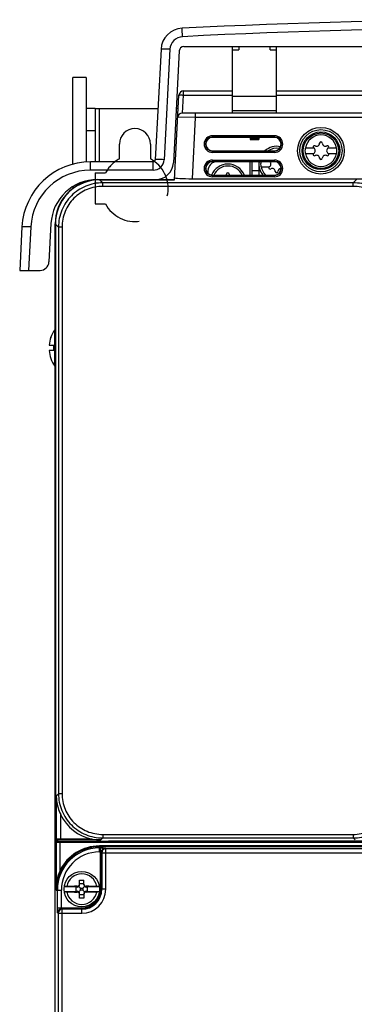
# Model space of a CAD drawing. Header units: millimetres. Extents: x 0 to 1500, y 0 to 1400.
# Tile 21 of 60: x 457 to 532, y 830 to 1053. Entities that reach past the tile are written whole.
import ezdxf

# ---------------------------------------------------------------- set-up
doc = ezdxf.new("R2010")
doc.units = ezdxf.units.MM
doc.header["$LTSCALE"] = 91.259259
doc.linetypes.add('DOT', pattern=[0.2, 0.1, -0.1])
doc.linetypes.add('HIDDEN', pattern=[0.2, 0.1, -0.1])
doc.layers.add('00_COMPONENTS', color=7, linetype='CONTINUOUS')
doc.layers.add('DEFAULT_2', color=8, linetype='HIDDEN')

msp = doc.modelspace()

# ---------------------------------------------------------------- linework, layer by layer
at = {"layer": '00_COMPONENTS', "color": 7, "linetype": 'CONTINUOUS'}
for p, q in [((493.89, 1046.58), (645.85, 1046.58)), ((504.87, 1031.58), (504.87, 1046.58)), ((506.37, 1046.58), (506.37, 1045.87)), ((513.38, 1045.87), (513.37, 1046.58)), ((514.87, 1031.58), (514.87, 1046.58)), ((488.78, 1045.97), (487.48, 1021.06)), ((492.89, 1045.64), (491.57, 1020.37)), ((471.87, 1039.58), (468.87, 1039.58)), ((491.82, 1016.53), (492.82, 1035.64)), ((493.82, 1036.58), (504.87, 1036.58)), ((514.87, 1036.58), (555.46, 1036.58)), ((473.87, 1032.58), (471.87, 1032.58)), ((646.18, 1031.58), (493.56, 1031.58)), ((514.87, 1032.08), (504.87, 1032.08)), ((514.37, 1026.08), (500.37, 1026.08)), ((508.87, 1026.08), (508.87, 1025.58)), ((508.87, 1025.58), (509.19, 1025.9)), ((508.87, 1025.58), (510.87, 1025.58)), ((509.19, 1026.08), (509.19, 1025.9)), ((509.19, 1025.9), (510.56, 1025.9)), ((510.56, 1025.9), (510.56, 1026.08)), ((510.87, 1025.58), (510.56, 1025.9)), ((510.87, 1026.08), (510.87, 1025.58)), ((500.37, 1023.08), (514.37, 1023.08)), ((523.23, 1023.68), (521.31, 1023.68)), ((521.31, 1022.48), (523.23, 1022.48)), ((528.43, 1023.68), (526.51, 1023.68)), ((526.51, 1022.48), (528.43, 1022.48)), ((486.98, 1020.58), (472.86, 1020.58)), ((514.37, 1020.58), (500.37, 1020.58)), ((509.37, 1017.58), (509.37, 1020.58)), ((499.37, 1018.58), (499.37, 1017.97)), ((500.37, 1017.58), (514.37, 1017.58)), ((511.31, 1019.48), (513.23, 1019.48)), ((474.42, 1016.58), (491.82, 1016.58)), ((474.91, 1016.53), (491.82, 1016.53)), ((495.84, 1016.76), (554.66, 1016.76)), ((463.93, 1006.63), (463.48, 997.98)), ((464.87, 469.58), (464.87, 1006.6)), ((464.92, 1006.54), (464.92, 867.54)), ((457.38, 1005.89), (456.87, 996.08)), ((456.87, 996.08), (461.48, 996.08)), ((463.92, 980.97), (463.9, 980.98)), ((463.52, 979.18), (464.57, 979.18)), ((464.57, 977.98), (463.52, 977.98)), ((464.57, 977.98), (464.57, 979.18)), ((463.9, 976.18), (463.92, 976.19)), ((465.07, 867.27), (465.37, 867.27)), ((465.12, 867.34), (465.37, 867.34)), ((465.37, 867.29), (465.37, 867.34)), ((465.37, 867.29), (477.88, 867.29)), ((465.39, 867.28), (465.37, 867.27)), ((465.39, 867.28), (544.67, 867.28)), ((544.77, 866.99), (465.97, 866.99)), ((466.37, 867.29), (466.38, 867.28)), ((544.12, 867.29), (477.9, 867.29)), ((470.37, 857.46), (470.37, 858.48)), ((470.37, 858.48), (471.37, 858.48)), ((470.37, 857.73), (471.37, 857.73)), ((471.37, 857.46), (471.37, 858.48)), ((469.62, 856.98), (466.9, 856.98)), ((466.9, 855.98), (469.62, 855.98)), ((469.62, 855.98), (469.62, 856.98)), ((469.62, 856.98), (469.87, 856.96)), ((469.87, 856), (469.62, 855.98)), ((470.25, 857.1), (470.62, 856.73)), ((470.25, 855.86), (470.62, 856.23)), ((470.37, 854.48), (470.37, 855.5)), ((470.62, 856.23), (470.62, 856.73)), ((470.62, 856.73), (471.12, 856.73)), ((471.12, 856.23), (470.62, 856.23)), ((471.49, 857.1), (471.12, 856.73)), ((471.12, 856.73), (471.12, 856.23)), ((471.49, 855.86), (471.12, 856.23)), ((471.37, 855.5), (471.37, 854.48)), ((471.87, 856.96), (472.12, 856.98)), ((472.12, 855.98), (471.87, 856)), ((472.12, 856.98), (472.12, 855.98)), ((474.84, 856.98), (472.12, 856.98)), ((472.12, 855.98), (474.84, 855.98)), ((471.37, 855.23), (470.37, 855.23)), ((471.37, 854.48), (470.37, 854.48))]:
    msp.add_line(p, q, dxfattribs=at)
at = {"layer": '00_COMPONENTS', "color": 9, "linetype": 'CONTINUOUS'}
for p, q in [((490.78, 1045.97), (489.47, 1021.06)), ((504.87, 1045.87), (506.37, 1045.87)), ((513.38, 1045.87), (514.87, 1045.87)), ((493.61, 1031.58), (493.82, 1035.64)), ((493.82, 1035.64), (493.82, 1036.58)), ((493.82, 1035.64), (504.87, 1035.64)), ((514.87, 1035.3), (504.87, 1035.3)), ((514.87, 1035.64), (555.47, 1035.64)), ((474.87, 1020.58), (474.87, 1032.58)), ((496.56, 1030.58), (496.56, 1031.58)), ((496.56, 1030.58), (492.56, 1030.64)), ((495.84, 1016.76), (496.56, 1030.58)), ((643.18, 1030.58), (496.56, 1030.58)), ((473.87, 1027.58), (471.87, 1027.58)), ((500.37, 1026.08), (500.37, 1026.48)), ((500.37, 1026.48), (514.37, 1026.48)), ((514.37, 1026.08), (514.37, 1026.48)), ((500.37, 1026.18), (514.37, 1026.18)), ((500.37, 1022.69), (500.37, 1023.08)), ((514.37, 1022.99), (500.37, 1022.99)), ((514.37, 1022.69), (500.37, 1022.69)), ((514.37, 1022.69), (514.37, 1023.08)), ((472.86, 1018.69), (472.86, 1020.58)), ((486.98, 1018.69), (486.98, 1020.58)), ((500.37, 1020.98), (500.37, 1020.58)), ((500.37, 1020.98), (514.37, 1020.98)), ((500.37, 1020.68), (514.37, 1020.68)), ((508.87, 1017.58), (508.87, 1020.58)), ((514.37, 1020.58), (514.37, 1020.98)), ((486.98, 1018.69), (472.86, 1018.69)), ((500.37, 1017.19), (500.37, 1017.58)), ((514.37, 1017.49), (500.37, 1017.49)), ((509.37, 1018.58), (510.87, 1018.58)), ((514.37, 1017.19), (514.37, 1017.58)), ((470.37, 1015.5), (470.37, 1015.77)), ((474.91, 1016.53), (475.6, 1015.84)), ((475.6, 1015.04), (475.6, 1015.84)), ((532.14, 1015.84), (475.6, 1015.84)), ((514.37, 1017.19), (500.37, 1017.19)), ((532.14, 1015.84), (532.89, 1016.58)), ((532.14, 1015.04), (532.14, 1015.84)), ((532.14, 1015.04), (475.6, 1015.04)), ((464.92, 1006.54), (465.62, 1005.85)), ((459.38, 1005.89), (458.86, 996.08)), ((465.62, 1005.85), (465.62, 878.02)), ((466.42, 1005.85), (465.62, 1005.85)), ((466.42, 1005.85), (466.42, 878.02)), ((464.79, 974.5), (464.79, 982.67)), ((465.12, 877.52), (465.62, 878.02)), ((465.12, 877.52), (465.12, 867.74)), ((466.42, 878.02), (465.62, 878.02)), ((466.12, 867.58), (466.12, 873.32)), ((475.6, 868.83), (475.6, 868.03)), ((475.6, 868.83), (532.14, 868.83)), ((532.14, 868.83), (532.14, 868.03)), ((465.07, 867), (464.87, 867.07)), ((465.12, 867.74), (464.92, 867.54)), ((465.27, 867.2), (465.07, 867.27)), ((465.07, 867), (465.07, 856.28)), ((465.32, 867.54), (465.12, 867.34)), ((465.97, 860.72), (465.97, 867.19)), ((544.77, 867.19), (465.97, 867.19)), ((473.22, 867.78), (466.12, 867.78)), ((475.15, 867.58), (466.12, 867.58)), ((475.6, 868.03), (475.15, 867.58)), ((475.6, 868.03), (532.14, 868.03)), ((532.6, 867.58), (532.14, 868.03)), ((474.87, 864.88), (474.87, 866.23)), ((548.68, 866.23), (474.87, 866.23)), ((548.48, 866.03), (474.87, 866.03)), ((474.87, 865.78), (475.08, 865.78)), ((474.87, 864.88), (475.08, 864.88)), ((475.08, 856.48), (475.08, 865.78)), ((475.28, 856.48), (475.28, 864.82)), ((475.28, 864.82), (475.41, 864.7)), ((475.41, 864.7), (475.41, 856.48)), ((475.41, 864.7), (664.33, 864.7)), ((476.18, 865.72), (476.31, 865.59)), ((476.31, 856.48), (476.31, 865.59)), ((663.43, 865.59), (476.31, 865.59)), ((465.97, 860.72), (466.15, 860.63)), ((465.07, 856.28), (466.28, 856.28)), ((465.38, 852.27), (465.38, 856.28)), ((466.28, 852.27), (466.28, 856.28)), ((469.87, 856.96), (469.87, 857.13)), ((469.87, 856), (469.87, 855.83)), ((471.87, 856.96), (471.87, 857.13)), ((471.87, 856), (471.87, 855.83)), ((476.31, 856.48), (475.08, 856.48)), ((465.38, 852.27), (470.87, 852.27)), ((465.56, 851.05), (465.43, 851.17)), ((465.56, 851.05), (465.56, 489.02)), ((465.56, 851.05), (470.87, 851.05)), ((466.46, 851.94), (466.33, 852.07)), ((466.33, 852.07), (470.87, 852.07)), ((466.46, 488.12), (466.46, 851.94)), ((470.87, 851.94), (466.46, 851.94)), ((470.87, 851.05), (470.87, 852.27))]:
    msp.add_line(p, q, dxfattribs=at)
at = {"layer": '00_COMPONENTS', "color": 3, "linetype": 'CONTINUOUS'}
for p, q in [((468.87, 1020.06), (468.87, 1039.58)), ((471.87, 1039.58), (471.87, 1020.55)), ((473.87, 1032.58), (473.87, 1020.58)), ((473.87, 1032.58), (488.08, 1032.58)), ((492.66, 1032.58), (492.21, 1032.58)), ((479.37, 1021.22), (479.37, 1024.58)), ((486.37, 1024.58), (486.37, 1021.22)), ((510.87, 1020.58), (510.87, 1017.58)), ((471.87, 1016.11), (471.87, 1016.26)), ((473.87, 1016.58), (473.87, 1016.48)), ((468.87, 1014.99), (468.87, 1014.57))]:
    msp.add_line(p, q, dxfattribs=at)
at = {"layer": '00_COMPONENTS', "color": 9, "linetype": 'CONTINUOUS'}
msp.add_circle((524.87, 1023.08), 5.26, dxfattribs=at)
at = {"layer": '00_COMPONENTS', "color": 7, "linetype": 'CONTINUOUS'}
for centre, radius in [((524.87, 1023.08), 4.76), ((524.87, 1023.08), 4.25), ((524.87, 1023.08), 4), ((470.87, 856.48), 4)]:
    msp.add_circle(centre, radius, dxfattribs=at)
for centre, radius, start, end in [((569.87, -448.86), 1501.5, 87.08522, 92.91478), ((493.77, 1045.71), 5, 92.9148, 177), ((493.89, 1045.58), 1, 90, 177), ((493.82, 1035.58), 1, 90, 177), ((493.56, 1030.58), 1, 90, 177), ((500.37, 1024.58), 1.5, 90, 270), ((514.37, 1024.58), 1.5, 270, 90), ((523.4, 1023.93), 0.3, 60, 240), ((523.89, 1024.78), 0.681, 240, 360), ((524.87, 1024.78), 0.3, 0, 180), ((525.85, 1024.78), 0.681, 180, 300), ((526.34, 1023.93), 0.3, 300, 120), ((514.87, 1020.08), 4, 77.4189, 131.3952), ((524.87, 1023.08), 3.61, 170.4403, 189.5597), ((523.4, 1022.23), 0.3, 120, 300), ((522.91, 1023.08), 0.681, 300, 60), ((523.89, 1021.38), 0.681, 0, 120), ((525.85, 1021.38), 0.681, 60, 180), ((526.83, 1023.08), 0.681, 120, 240), ((526.34, 1022.23), 0.3, 240, 60), ((524.87, 1023.08), 3.61, 350.4403, 9.5597), ((472.86, 1005.08), 15.5, 90, 177), ((486.98, 1021.08), 0.5, 270, 357), ((487.58, 1020.58), 4, 270, 357), ((500.37, 1019.08), 1.5, 90, 270), ((501.37, 1018.58), 2, 90, 180), ((503.87, 1016.08), 4, 22.032, 157.7073), ((514.87, 1020.08), 4, 172.8172, 218.6879), ((514.87, 1020.08), 3.61, 172.0446, 189.5597), ((512.91, 1020.08), 0.681, 300, 47.2116), ((514.37, 1019.08), 1.5, 270, 90), ((524.87, 1021.38), 0.3, 180, 360), ((502.89, 1017.78), 0.681, 342.9181, 360), ((503.87, 1017.78), 0.3, 0, 180), ((504.85, 1017.78), 0.681, 180, 197.0836), ((513.4, 1019.23), 0.3, 120, 300), ((513.89, 1018.38), 0.681, 0, 120), ((514.87, 1018.38), 0.3, 180, 360), ((515.85, 1018.38), 0.681, 88.8875, 180), ((474.42, 1006.08), 10.5, 90, 177), ((474.87, 1006.58), 10, 95.1342, 179.9219), ((474.87, 1007.36), 9.18, 92.8017, 95.4573), ((474.85, 1007.69), 8.85, 90.0088, 92.802), ((461.48, 998.08), 2, 270, 357), ((470.47, 978.58), 7, 144.3147, 159.8873), ((470.47, 978.58), 6.97, 159.9729, 175.0647), ((470.47, 978.58), 6.97, 184.9353, 200.0271), ((470.47, 978.58), 7, 200.1127, 215.6853), ((477.87, 770.99), 96.3, 89.9892, 90.5579), ((475.72, 855.86), 10.69, 153.5087, 155.1796), ((470.66, 780.47), 76.67, 90.5866, 92.3728), ((470.75, 936.21), 80.39, 267.6685, 269.372), ((471.87, 855.33), 0.495, 165.4337, 179.958), ((470.99, 776.75), 80.39, 87.6685, 89.372), ((471.09, 932.5), 76.67, 270.5866, 272.3728)]:
    msp.add_arc(centre, radius, start, end, dxfattribs=at)
at = {"layer": '00_COMPONENTS', "color": 9, "linetype": 'CONTINUOUS'}
for centre, radius, start, end in [((569.87, -448.76), 1499.51, 87.08524, 92.91476), ((493.77, 1045.81), 3, 92.9149, 176.9998), ((500.37, 1024.58), 1.89, 90.0001, 269.9999), ((514.37, 1024.58), 1.89, 270.0001, 89.9999), ((524.87, 1023.08), 3.55, 9.7431, 170.2569), ((500.37, 1024.58), 1.59, 90, 270), ((514.37, 1024.58), 1.59, 270, 90), ((514.87, 1020.08), 3.55, 80.1781, 122.176), ((524.87, 1023.08), 3.55, 189.7431, 350.2569), ((486.98, 1021.19), 2.5, 270.0099, 356.9901), ((500.37, 1019.08), 1.89, 90.0001, 269.9999), ((500.37, 1019.08), 1.59, 90, 270), ((514.37, 1019.08), 1.89, 270.0001, 89.9999), ((514.37, 1019.08), 1.59, 270, 90), ((472.86, 1005.19), 13.5, 90, 177), ((503.87, 1016.08), 3.55, 25.0342, 154.9665), ((514.87, 1020.08), 3.55, 189.7431, 224.8502), ((474.87, 856.28), 9.49, 90, 180), ((474.87, 856.28), 9.94, 90, 153.5111), ((474.87, 856.28), 9.74, 90, 153.5111), ((474.87, 856.28), 8.6, 90, 180), ((476.18, 864.82), 0.902, 90.1892, 179.8108), ((476.31, 864.69), 0.902, 90.1893, 179.8107), ((477.25, 856.12), 12.18, 157.8406, 179.2476), ((470.87, 856.48), 3.44, 9.8388, 170.1612), ((470.87, 856.48), 3.44, 189.8388, 350.1612), ((470.87, 856.48), 5.44, 270, 360), ((470.87, 856.48), 4.54, 270, 360), ((470.87, 856.48), 4.41, 270, 360), ((470.87, 856.48), 4.21, 270, 360), ((466.33, 851.17), 0.902, 90.1892, 179.8108), ((466.46, 851.04), 0.902, 90.1892, 179.8108)]:
    msp.add_arc(centre, radius, start, end, dxfattribs=at)
at = {"layer": '00_COMPONENTS', "color": 3, "linetype": 'CONTINUOUS'}
for centre, radius, start, end in [((482.87, 1024.58), 3.5, 0, 180), ((482.87, 1014.58), 7.5, 117.8181, 126.7711), ((482.87, 1014.58), 7.5, 54.2535, 62.1819), ((482.87, 1014.58), 7.5, 15.4808, 21.2425)]:
    msp.add_arc(centre, radius, start, end, dxfattribs=at)
at = {"layer": '00_COMPONENTS', "color": 7, "linetype": 'CONTINUOUS'}
for centre, major_axis, ratio, start_param, end_param in [((495.85, 1016.97), (4.01, 0), 0.052336, 3.138842, 4.709639), ((475.18, 877.6), (-7.09, -7.09), 0.997265, -0.345161, 0.589024), ((465.07, 867.07), (0.19, -0.063), 0.998478, 1.89276, 3.462643), ((465.12, 867.54), (0.142, 0.142), 0.997265, 2.357564, 3.925621), ((469.87, 857.46), (0.354, -0.386), 0.916331, -0.785398, 0.077046), ((469.87, 855.5), (0.354, 0.386), 0.916331, -0.077046, 0.785398), ((469.87, 857.46), (0, 0.55), 0.909039, -2.279149, -1.570796), ((469.87, 855.5), (0, 0.55), 0.909039, -1.570796, -0.862444), ((471.87, 857.46), (0, 0.55), 0.909039, -4.712389, -4.004037), ((471.87, 855.5), (0, 0.55), 0.909039, 0.862444, 1.570796), ((471.87, 857.46), (0.354, 0.386), 0.916331, 3.064547, 3.926991), ((471.87, 855.5), (0.354, -0.386), 0.916331, 2.356194, 3.218639)]:
    msp.add_ellipse(centre, major_axis=major_axis, ratio=ratio, start_param=start_param, end_param=end_param, dxfattribs=at)
at = {"layer": '00_COMPONENTS', "color": 9, "linetype": 'CONTINUOUS'}
for points, knots in [([(493.62, 1048.81), (493.61, 1049.05), (493.59, 1049.4), (493.57, 1049.85), (493.55, 1050.13), (493.54, 1050.36), (493.53, 1050.52), (493.52, 1050.61), (493.53, 1050.66), (493.52, 1050.68), (493.52, 1050.7), (493.52, 1050.7)], [0, 0, 0, 0, 0.386551, 0.55948, 0.710201, 0.833419, 0.924869, 0.957484, 0.980988, 0.995214, 1, 1, 1, 1]), ([(490.78, 1045.97), (490.52, 1045.98), (490.15, 1046), (489.68, 1046.01), (489.38, 1046.01), (489.14, 1046.01), (488.95, 1046), (488.86, 1045.99), (488.78, 1045.98), (488.78, 1045.97)], [0, 0, 0, 0, 0.381273, 0.553555, 0.704474, 0.82842, 0.9209, 0.978308, 1, 1, 1, 1]), ([(492.82, 1035.64), (492.82, 1035.66), (492.98, 1035.64), (493.13, 1035.67), (493.47, 1035.65), (493.69, 1035.64), (493.82, 1035.64)], [0, 0, 0, 0, 0.078583, 0.295026, 0.619023, 1, 1, 1, 1]), ([(489.47, 1021.06), (489.22, 1021.07), (488.85, 1021.09), (488.38, 1021.1), (488.08, 1021.1), (487.84, 1021.1), (487.64, 1021.09), (487.55, 1021.08), (487.48, 1021.07), (487.48, 1021.06)], [0, 0, 0, 0, 0.381273, 0.553555, 0.704474, 0.82842, 0.9209, 0.978308, 1, 1, 1, 1]), ([(475.6, 1015.84), (474.31, 1015.84), (471.68, 1015.32), (468.36, 1013.1), (466.14, 1009.78), (465.62, 1007.15), (465.62, 1005.85)], [0, 0, 0, 0, 0.250009, 0.5, 0.749992, 1, 1, 1, 1]), ([(542.13, 1005.85), (542.13, 1007.15), (541.61, 1009.78), (539.38, 1013.1), (536.06, 1015.32), (533.44, 1015.84), (532.14, 1015.84)], [0, 0, 0, 0, 0.250009, 0.5, 0.749992, 1, 1, 1, 1]), ([(475.6, 1015.04), (474.41, 1015.04), (471.99, 1014.56), (468.94, 1012.52), (466.89, 1009.46), (466.42, 1007.05), (466.42, 1005.85)], [0, 0, 0, 0, 0.250007, 0.500001, 0.749993, 1, 1, 1, 1]), ([(541.33, 1005.85), (541.33, 1007.05), (540.85, 1009.46), (538.81, 1012.52), (535.75, 1014.56), (533.33, 1015.04), (532.14, 1015.04)], [0, 0, 0, 0, 0.250007, 0.5, 0.749994, 1, 1, 1, 1]), ([(459.38, 1005.89), (459.12, 1005.91), (458.75, 1005.92), (458.28, 1005.93), (457.98, 1005.94), (457.74, 1005.94), (457.55, 1005.93), (457.46, 1005.92), (457.38, 1005.91), (457.38, 1005.89)], [0, 0, 0, 0, 0.381273, 0.553555, 0.704474, 0.82842, 0.9209, 0.978308, 1, 1, 1, 1]), ([(465.62, 878.02), (465.62, 876.72), (466.14, 874.1), (468.36, 870.78), (471.68, 868.55), (474.31, 868.03), (475.6, 868.03)], [0, 0, 0, 0, 0.250009, 0.5, 0.749992, 1, 1, 1, 1]), ([(466.42, 878.02), (466.42, 876.83), (466.89, 874.41), (468.94, 871.35), (471.99, 869.31), (474.41, 868.83), (475.6, 868.83)], [0, 0, 0, 0, 0.250007, 0.5, 0.749994, 1, 1, 1, 1]), ([(532.14, 868.03), (533.44, 868.03), (536.06, 868.55), (539.38, 870.78), (541.61, 874.1), (542.13, 876.72), (542.13, 878.02)], [0, 0, 0, 0, 0.250009, 0.5, 0.749992, 1, 1, 1, 1]), ([(532.14, 868.83), (533.33, 868.83), (535.75, 869.31), (538.81, 871.35), (540.85, 874.41), (541.33, 876.83), (541.33, 878.02)], [0, 0, 0, 0, 0.250007, 0.5, 0.749994, 1, 1, 1, 1]), ([(465.97, 866.99), (465.77, 866.99), (465.47, 867.01), (465.16, 866.98), (465.07, 867)], [0, 0, 0, 0, 0.688827, 1, 1, 1, 1]), ([(466.12, 867.78), (466, 867.78), (465.77, 867.77), (465.46, 867.77), (465.26, 867.75), (465.14, 867.76), (465.12, 867.74)], [0, 0, 0, 0, 0.370177, 0.687933, 0.908129, 1, 1, 1, 1]), ([(465.32, 867.54), (465.27, 867.54), (465.17, 867.54), (465.15, 867.66), (465.17, 867.7)], [0, 0, 0, 0, 0.543013, 1, 1, 1, 1]), ([(465.97, 867.19), (465.81, 867.19), (465.58, 867.21), (465.34, 867.18), (465.27, 867.2)], [0, 0, 0, 0, 0.688775, 1, 1, 1, 1]), ([(466.12, 867.58), (465.94, 867.58), (465.69, 867.58), (465.43, 867.55), (465.34, 867.55), (465.32, 867.54)], [0, 0, 0, 0, 0.687787, 0.907644, 1, 1, 1, 1]), ([(475.08, 865.78), (475.22, 865.78), (475.47, 865.77), (475.81, 865.77), (476.03, 865.74), (476.16, 865.75), (476.18, 865.72)], [0, 0, 0, 0, 0.37055, 0.688118, 0.907861, 1, 1, 1, 1]), ([(475.08, 864.88), (475.13, 864.88), (475.19, 864.87), (475.28, 864.85), (475.28, 864.82)], [0, 0, 0, 0, 0.651318, 1, 1, 1, 1]), ([(465.43, 851.17), (465.41, 851.2), (465.42, 851.33), (465.38, 851.55), (465.38, 851.89), (465.38, 852.14), (465.38, 852.27)], [0, 0, 0, 0, 0.092414, 0.312531, 0.630051, 1, 1, 1, 1]), ([(466.33, 852.07), (466.31, 852.08), (466.28, 852.16), (466.28, 852.23), (466.28, 852.27)], [0, 0, 0, 0, 0.336754, 1, 1, 1, 1])]:
    msp.add_open_spline(points, degree=3, knots=knots, dxfattribs=at)
at = {"layer": '00_COMPONENTS', "color": 7, "linetype": 'CONTINUOUS'}
for points, knots in [([(473.99, 1016.5), (471.61, 1016.27), (466.84, 1013.96), (464.92, 1009), (464.92, 1006.61)], [0, 0, 0, 0, 0.500092, 1, 1, 1, 1]), ([(465.12, 877.52), (465.13, 877.17), (465.23, 875.72), (465.66, 874.31), (466.12, 873.32)], [0, 0, 0, 0, 0.24578, 1, 1, 1, 1]), ([(466.02, 860.35), (465.87, 860.02), (465.34, 858.73), (465.09, 857.32), (465.07, 856.28)], [0, 0, 0, 0, 0.256666, 1, 1, 1, 1]), ([(469.87, 857.13), (469.94, 857.13), (470.07, 857.16), (470.23, 857.27), (470.35, 857.44), (470.37, 857.57), (470.37, 857.63)], [0, 0, 0, 0, 0.249734, 0.500517, 0.750987, 1, 1, 1, 1]), ([(471.37, 857.63), (471.37, 857.57), (471.4, 857.44), (471.51, 857.27), (471.68, 857.16), (471.81, 857.13), (471.87, 857.13)], [0, 0, 0, 0, 0.249012, 0.49948, 0.750264, 1, 1, 1, 1]), ([(467.48, 857.07), (467.4, 857.07), (467.29, 857.06), (467.15, 857.05), (467.07, 857.04), (467, 857.03), (466.95, 857.02), (466.92, 857.01), (466.91, 857), (466.9, 856.99)], [0, 0, 0, 0, 0.398472, 0.567224, 0.711238, 0.827841, 0.914917, 0.971488, 1, 1, 1, 1]), ([(466.9, 855.97), (466.91, 855.97), (466.92, 855.96), (466.95, 855.95), (467, 855.94), (467.07, 855.93), (467.15, 855.92), (467.29, 855.9), (467.4, 855.9), (467.48, 855.9)], [0, 0, 0, 0, 0.028512, 0.085083, 0.172159, 0.288762, 0.432776, 0.601528, 1, 1, 1, 1]), ([(470.37, 855.33), (470.37, 855.4), (470.35, 855.53), (470.23, 855.69), (470.07, 855.81), (469.94, 855.83), (469.87, 855.83)], [0, 0, 0, 0, 0.249012, 0.49948, 0.750264, 1, 1, 1, 1]), ([(471.87, 855.83), (471.76, 855.83), (471.54, 855.76), (471.41, 855.56), (471.39, 855.46)], [0, 0, 0, 0, 0.499845, 1, 1, 1, 1]), ([(474.84, 856.99), (474.84, 857), (474.82, 857.01), (474.79, 857.02), (474.74, 857.03), (474.67, 857.04), (474.59, 857.05), (474.45, 857.06), (474.34, 857.07), (474.26, 857.07)], [0, 0, 0, 0, 0.028512, 0.085083, 0.172159, 0.288762, 0.432776, 0.601528, 1, 1, 1, 1]), ([(474.26, 855.9), (474.34, 855.9), (474.45, 855.9), (474.59, 855.92), (474.67, 855.93), (474.74, 855.94), (474.79, 855.95), (474.82, 855.96), (474.84, 855.97), (474.84, 855.97)], [0, 0, 0, 0, 0.398472, 0.567224, 0.711238, 0.827841, 0.914917, 0.971488, 1, 1, 1, 1])]:
    msp.add_open_spline(points, degree=3, knots=knots, dxfattribs=at)
at = {"layer": '00_COMPONENTS', "color": 9, "linetype": 'CONTINUOUS'}
msp.add_open_spline([(465.07, 867), (465.07, 867.09), (465.18, 867.2), (465.27, 867.2)], degree=3, dxfattribs=at)
at = {"layer": '00_COMPONENTS', "color": 7, "linetype": 'CONTINUOUS'}
msp.add_open_spline([(473.22, 867.78), (473.85, 867.65), (474.5, 867.58), (475.15, 867.58)], degree=3, dxfattribs=at)
at = {"layer": 'DEFAULT_2', "color": 8, "linetype": 'DOT'}
for p, q in [((473.87, 1018.08), (473.87, 1011.08)), ((473.87, 1018.08), (476.24, 1018.08)), ((473.87, 1011.08), (476.24, 1011.08))]:
    msp.add_line(p, q, dxfattribs=at)
for start, end in [(207.8181, 62.1819), (117.8181, 152.1819)]:
    msp.add_arc((482.87, 1014.58), 7.5, start, end, dxfattribs=at)

doc.saveas('drawing.dxf')
